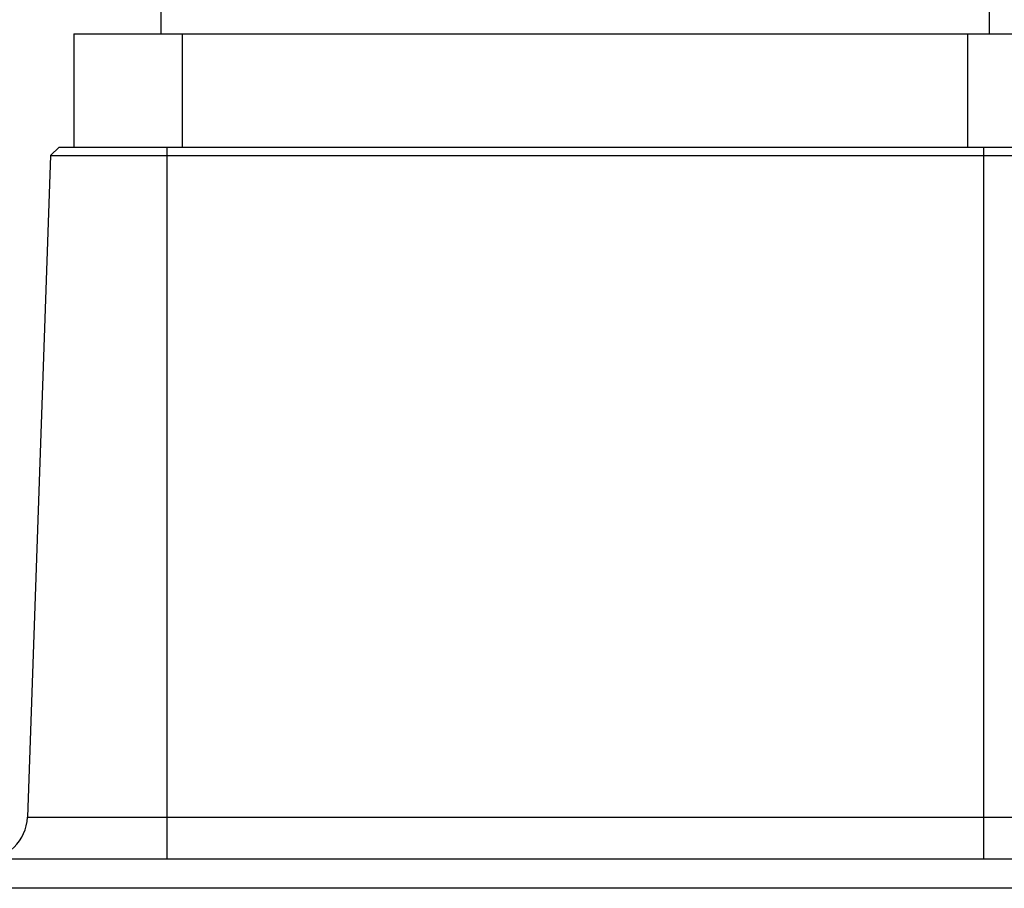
# Model space of a CAD drawing. Header units: millimetres. Extents: x 0 to 559, y 0 to 432.
# Tile 14 of 18: x 462 to 496, y 193 to 223. Entities that reach past the tile are written whole.
import ezdxf

# ---------------------------------------------------------------- set-up
doc = ezdxf.new("R2010")
doc.units = ezdxf.units.MM
doc.header["$LTSCALE"] = 30.734
doc.layers.get('0').update_dxf_attribs({"linetype": 'CONTINUOUS'})

msp = doc.modelspace()

# ---------------------------------------------------------------- linework, layer by layer
at = {"color": 7, "linetype": 'Continuous'}
for p, q in [((495.093, 227.812), (495.093, 222.456)), ((466.593, 227.107), (466.593, 222.456)), ((463.593, 222.456), (463.593, 218.556)), ((463.593, 222.456), (498.093, 222.456)), ((467.343, 218.556), (467.343, 222.456)), ((494.343, 222.456), (494.343, 218.556)), ((463.097, 218.556), (462.798, 218.266)), ((463.097, 218.556), (498.618, 218.556)), ((466.808, 194.056), (466.808, 218.556)), ((494.908, 194.056), (494.908, 218.556)), ((462.798, 218.266), (462.003, 195.504)), ((462.798, 218.266), (498.918, 218.266)), ((462.003, 195.504), (499.713, 195.504)), ((522.858, 194.056), (438.858, 194.056)), ((522.858, 193.056), (438.858, 193.056))]:
    msp.add_line(p, q, dxfattribs=at)
msp.add_arc((460.504, 195.556), 1.5, 270, 358, dxfattribs=at)

doc.saveas('drawing.dxf')
